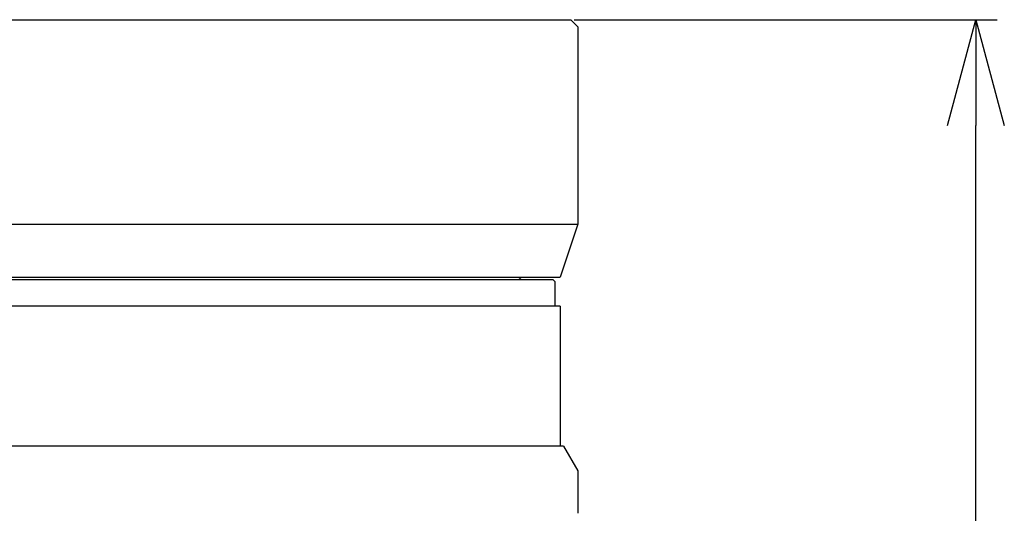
# Model space of a CAD drawing. Header units: millimetres. Extents: x 786 to 913, y 17 to 87.
# Tile 12 of 13: x 817 to 845, y 73 to 87. Entities that reach past the tile are written whole.
import ezdxf

# ---------------------------------------------------------------- set-up
doc = ezdxf.new("R2010")
doc.units = ezdxf.units.MM
doc.layers.get('0').update_dxf_attribs({"color": 50})
doc.layers.add('标注', color=7, linetype='Continuous', lineweight=9)
doc.styles.get("Standard").update_dxf_attribs({"font": 'times.ttf', "width": 0.7})
doc.dimstyles.new('ISO-25', dxfattribs={"dimtxt": 3.5, "dimasz": 3, "dimexe": 0.6, "dimexo": 0.1, "dimtad": 1, "dimdec": 3, "dimdsep": 46, "dimtxsty": 'Standard', "dimblk": 'OPEN30', "dimcen": 2.5, "dimadec": 3, "dimazin": 2, "dimtm": 1e-09, "dimtfac": 1, "dimtdec": 3, "dimtmove": 0, "dimatfit": 3, "dimldrblk": 'OPEN30', "dimfxl": 1, "dimtolj": 1, "dimarcsym": 0})

# ---------------------------------------------------------------- blocks, each defined once
blk = doc.blocks.new('_Open30')
at = {"color": 0, "linetype": 'ByBlock', "lineweight": -2}
for p, q in [((-1, 0.2679), (0, 0)), ((0, 0), (-1, -0.2679)), ((0, 0), (-1, 0))]:
    blk.add_line(p, q, dxfattribs=at)
blk = doc.blocks.new('*D8')
at = {"layer": 'Defpoints', "color": 0, "ltscale": 0.1, "transparency": 16777216}
for p in [(832.655, 86.504), (844.155, 86.504), (830.056, 32.625)]:
    blk.add_point(p, dxfattribs=at)
at = {"layer": '标注', "color": 0, "lineweight": -2, "ltscale": 0.1, "transparency": 16777216}
for p, q in [((832.755, 86.504), (844.755, 86.504)), ((844.155, 35.625), (844.155, 83.504)), ((830.156, 32.625), (844.755, 32.625))]:
    blk.add_line(p, q, dxfattribs=at)
at = {"layer": '标注', "color": 0, "lineweight": -2, "ltscale": 0.1, "transparency": 16777216, "xscale": 3, "yscale": 3, "zscale": 3}
for p, rotation in [((844.155, 86.504), 90), ((844.155, 32.625), 270)]:
    blk.add_blockref('_Open30', p, dxfattribs=dict(at, rotation=rotation))
at = {"layer": '标注', "color": 0, "ltscale": 0.1, "transparency": 16777216, "insert": (841.745, 59.565), "char_height": 3.5, "attachment_point": 5, "rotation": 90}
blk.add_mtext('\\A1;53.9', dxfattribs=at)

msp = doc.modelspace()

# ---------------------------------------------------------------- linework, layer by layer
at = {"color": 0, "linetype": 'Continuous'}
for p, q in [((795.0557, 86.5044), (832.6552, 86.5044)), ((832.6555, 86.5044), (832.8555, 86.3044)), ((832.6555, 86.5044), (832.8555, 86.3044)), ((832.6555, 86.5044), (832.8555, 86.3044)), ((832.6555, 86.5044), (832.8555, 86.3044)), ((832.6555, 86.5044), (832.8555, 86.3044)), ((832.8555, 86.3044), (832.8555, 80.7044)), ((794.8555, 80.7044), (832.8555, 80.7044)), ((832.8555, 80.7044), (832.3555, 79.2044)), ((795.3557, 79.2044), (832.3552, 79.2044)), ((832.1556, 79.1248), (795.5553, 79.1248)), ((831.2556, 79.2044), (831.1761, 79.1248)), ((832.1556, 79.1248), (832.2056, 79.0748)), ((832.1556, 79.1248), (832.2056, 79.0748)), ((832.2056, 79.0748), (832.2056, 78.3748)), ((832.3556, 78.3748), (795.3553, 78.3748)), ((832.3556, 78.3748), (832.3556, 74.4044)), ((832.3556, 78.3748), (832.3556, 74.4044)), ((832.4556, 74.4044), (795.2553, 74.4044)), ((832.4556, 74.4044), (832.8556, 73.7044)), ((832.8556, 73.7044), (832.8556, 72.5044)), ((832.8556, 73.7044), (832.8556, 72.5044))]:
    msp.add_line(p, q, dxfattribs=at)

# ---------------------------------------------------------------- dimensions: what is measured, and where the dimension line sits
at = {"layer": '标注', "color": 0, "ltscale": 0.1}
dim = msp.add_linear_dim(base=(844.1552, 86.5044), p1=(830.0556, 32.6248), p2=(832.6554, 86.5044), angle=270, text='53.9', dimstyle='ISO-25', override={"dimdec": 1}, dxfattribs=at)
dim.commit()
dim.dimension.update_dxf_attribs({"geometry": '*D8', "text_midpoint": (841.7449, 59.5646)})

doc.saveas('drawing.dxf')
